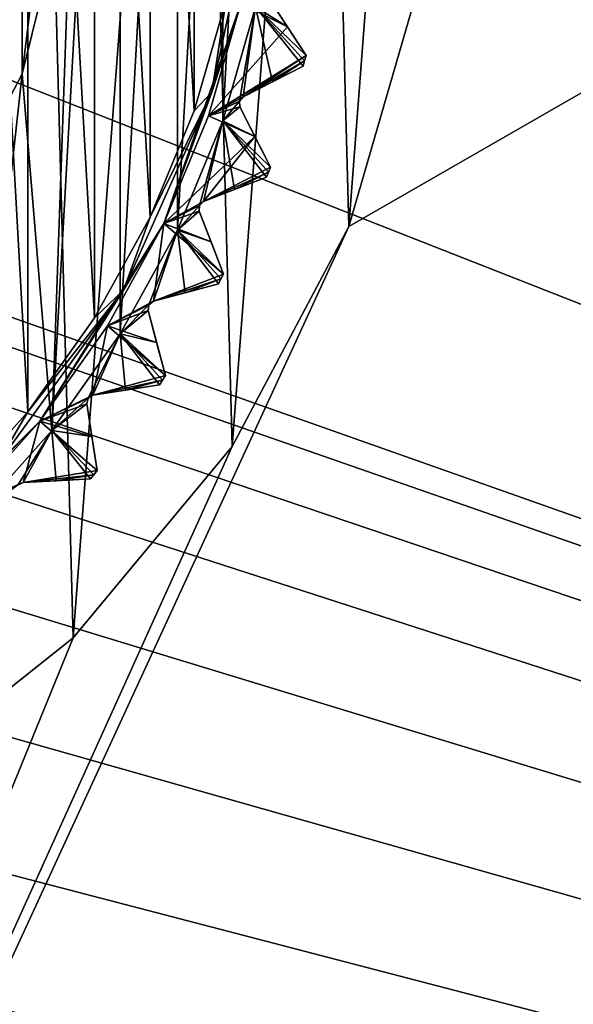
# Model space of a CAD drawing. Header units: millimetres. Extents: x -175 to 114, y -36 to 283.
# Tile 42 of 112: x 34 to 41, y -16 to -3. Entities that reach past the tile are written whole.
import ezdxf

# ---------------------------------------------------------------- set-up
doc = ezdxf.new("R2010")
doc.units = ezdxf.units.MM
doc.header["$LTSCALE"] = 65.185185
for name, color, linetype in [('1', 7, 'CONTINUOUS'), ('1040', 7, 'CONTINUOUS'), ('1041', 7, 'CONTINUOUS'), ('1044', 7, 'CONTINUOUS'), ('1099', 7, 'CONTINUOUS'), ('1100', 7, 'CONTINUOUS'), ('1101', 7, 'CONTINUOUS'), ('1102', 7, 'CONTINUOUS'), ('1103', 7, 'CONTINUOUS'), ('2', 7, 'CONTINUOUS'), ('30', 7, 'CONTINUOUS'), ('42', 7, 'CONTINUOUS'), ('667', 7, 'CONTINUOUS'), ('668', 7, 'CONTINUOUS'), ('734', 7, 'CONTINUOUS'), ('736', 7, 'CONTINUOUS'), ('737', 7, 'CONTINUOUS'), ('738', 7, 'CONTINUOUS'), ('739', 7, 'CONTINUOUS'), ('740', 7, 'CONTINUOUS'), ('741', 7, 'CONTINUOUS'), ('742', 7, 'CONTINUOUS'), ('743', 7, 'CONTINUOUS'), ('745', 7, 'CONTINUOUS'), ('790', 7, 'CONTINUOUS'), ('825', 7, 'CONTINUOUS'), ('826', 7, 'CONTINUOUS'), ('827', 7, 'CONTINUOUS'), ('828', 7, 'CONTINUOUS'), ('829', 7, 'CONTINUOUS'), ('856', 7, 'CONTINUOUS'), ('857', 7, 'CONTINUOUS')]:
    doc.layers.add(name, color=color, linetype=linetype)

msp = doc.modelspace()

# ---------------------------------------------------------------- linework, layer by layer
at = {"layer": '1', "linetype": 'CONTINUOUS'}
for points in [[(34.056, 12.024, 80), (32.115, -13.483, 80), (31.375, 13.928, 80), (34.056, 12.024, 80)], [(34.689, -11.437, 80), (32.115, -13.483, 80), (34.056, 12.024, 80), (34.689, -11.437, 80)], [(36.29, 9.613, 80), (34.689, -11.437, 80), (34.056, 12.024, 80), (36.29, 9.613, 80)], [(36.79, -8.909, 80), (34.689, -11.437, 80), (36.29, 9.613, 80), (36.79, -8.909, 80)], [(37.985, 6.796, 80), (36.79, -8.909, 80), (36.29, 9.613, 80), (37.985, 6.796, 80)], [(38.331, -6.004, 80), (36.79, -8.909, 80), (37.985, 6.796, 80), (38.331, -6.004, 80)], [(39.068, 3.692, 80), (38.331, -6.004, 80), (37.985, 6.796, 80), (39.068, 3.692, 80)], [(39.245, -2.846, 80), (38.331, -6.004, 80), (39.068, 3.692, 80), (39.245, -2.846, 80)]]:
    msp.add_3dface(points, dxfattribs=at)
at = {"layer": '1040', "linetype": 'CONTINUOUS'}
for points in [[(36.478, -4.541, 109.5), (37.519, -3.367, 108.833), (36.905, -3.06, 109.5), (36.478, -4.541, 109.5)], [(37.519, -3.367, 108.833), (37.281, -3.002, 109.146), (36.905, -3.06, 109.5), (37.519, -3.367, 108.833)], [(37.766, -3.748, 108.5), (37.519, -3.367, 108.833), (36.478, -4.541, 109.5), (37.766, -3.748, 108.5)], [(36.936, -4.291, 109.146), (37.766, -3.748, 108.5), (36.478, -4.541, 109.5), (36.936, -4.291, 109.146)], [(37.766, -3.748, 108.5), (36.936, -4.291, 109.146), (37.747, -3.818, 108.5), (37.766, -3.748, 108.5)], [(36.936, -4.291, 109.146), (37.324, -4.093, 108.833), (37.747, -3.818, 108.5), (36.936, -4.291, 109.146)], [(37.324, -4.093, 108.833), (37.729, -3.887, 108.5), (37.747, -3.818, 108.5), (37.324, -4.093, 108.833)], [(36.886, -4.349, 109.175), (36.936, -4.291, 109.146), (36.478, -4.541, 109.5), (36.886, -4.349, 109.175)], [(36.892, -4.426, 109.146), (36.886, -4.349, 109.175), (36.478, -4.541, 109.5), (36.892, -4.426, 109.146)], [(35.888, -5.966, 109.5), (37.09, -4.814, 108.833), (36.478, -4.541, 109.5), (35.888, -5.966, 109.5)], [(37.09, -4.814, 108.833), (36.892, -4.426, 109.146), (36.478, -4.541, 109.5), (37.09, -4.814, 108.833)], [(36.413, -5.672, 109.146), (37.09, -4.814, 108.833), (35.888, -5.966, 109.5), (36.413, -5.672, 109.146)], [(37.296, -5.219, 108.5), (37.09, -4.814, 108.833), (36.413, -5.672, 109.146), (37.296, -5.219, 108.5)], [(37.296, -5.219, 108.5), (36.413, -5.672, 109.146), (37.27, -5.286, 108.5), (37.296, -5.219, 108.5)], [(36.413, -5.672, 109.146), (36.821, -5.516, 108.833), (37.27, -5.286, 108.5), (36.413, -5.672, 109.146)], [(36.821, -5.516, 108.833), (37.244, -5.353, 108.5), (37.27, -5.286, 108.5), (36.821, -5.516, 108.833)], [(36.358, -5.725, 109.175), (36.413, -5.672, 109.146), (35.888, -5.966, 109.5), (36.358, -5.725, 109.175)], [(36.356, -5.801, 109.146), (36.358, -5.725, 109.175), (35.888, -5.966, 109.5), (36.356, -5.801, 109.146)], [(36.512, -6.208, 108.833), (36.356, -5.801, 109.146), (35.888, -5.966, 109.5), (36.512, -6.208, 108.833)], [(35.142, -7.315, 109.5), (35.75, -6.991, 109.146), (35.888, -5.966, 109.5), (35.142, -7.315, 109.5)], [(35.75, -6.991, 109.146), (36.675, -6.632, 108.5), (35.888, -5.966, 109.5), (35.75, -6.991, 109.146)], [(36.675, -6.632, 108.5), (36.512, -6.208, 108.833), (35.888, -5.966, 109.5), (36.675, -6.632, 108.5)], [(36.675, -6.632, 108.5), (35.75, -6.991, 109.146), (36.642, -6.696, 108.5), (36.675, -6.632, 108.5)], [(35.75, -6.991, 109.146), (36.171, -6.878, 108.833), (36.642, -6.696, 108.5), (35.75, -6.991, 109.146)], [(36.171, -6.878, 108.833), (36.609, -6.76, 108.5), (36.642, -6.696, 108.5), (36.171, -6.878, 108.833)], [(35.689, -7.037, 109.175), (35.75, -6.991, 109.146), (35.142, -7.315, 109.5), (35.689, -7.037, 109.175)], [(35.679, -7.113, 109.146), (35.689, -7.037, 109.175), (35.142, -7.315, 109.5), (35.679, -7.113, 109.146)], [(35.792, -7.535, 108.833), (35.679, -7.113, 109.146), (35.142, -7.315, 109.5), (35.792, -7.535, 108.833)], [(34.25, -8.573, 109.5), (34.952, -8.233, 109.146), (35.142, -7.315, 109.5), (34.25, -8.573, 109.5)], [(34.952, -8.233, 109.146), (35.909, -7.973, 108.5), (35.142, -7.315, 109.5), (34.952, -8.233, 109.146)], [(35.909, -7.973, 108.5), (35.792, -7.535, 108.833), (35.142, -7.315, 109.5), (35.909, -7.973, 108.5)], [(35.909, -7.973, 108.5), (34.952, -8.233, 109.146), (35.87, -8.033, 108.5), (35.909, -7.973, 108.5)], [(34.952, -8.233, 109.146), (35.383, -8.165, 108.833), (35.87, -8.033, 108.5), (34.952, -8.233, 109.146)], [(35.383, -8.165, 108.833), (35.831, -8.094, 108.5), (35.87, -8.033, 108.5), (35.383, -8.165, 108.833)], [(34.887, -8.273, 109.175), (34.952, -8.233, 109.146), (34.25, -8.573, 109.5), (34.887, -8.273, 109.175)], [(34.869, -8.347, 109.146), (34.887, -8.273, 109.175), (34.25, -8.573, 109.5), (34.869, -8.347, 109.146)], [(34.937, -8.778, 108.833), (34.869, -8.347, 109.146), (34.25, -8.573, 109.5), (34.937, -8.778, 108.833)], [(33.223, -9.723, 109.5), (34.029, -9.385, 109.146), (34.25, -8.573, 109.5), (33.223, -9.723, 109.5)], [(34.029, -9.385, 109.146), (35.008, -9.226, 108.5), (34.25, -8.573, 109.5), (34.029, -9.385, 109.146)], [(35.008, -9.226, 108.5), (34.937, -8.778, 108.833), (34.25, -8.573, 109.5), (35.008, -9.226, 108.5)], [(35.008, -9.226, 108.5), (34.029, -9.385, 109.146), (34.963, -9.282, 108.5), (35.008, -9.226, 108.5)], [(34.029, -9.385, 109.146), (34.464, -9.362, 108.833), (34.963, -9.282, 108.5), (34.029, -9.385, 109.146)], [(34.464, -9.362, 108.833), (34.917, -9.338, 108.5), (34.963, -9.282, 108.5), (34.464, -9.362, 108.833)], [(33.96, -9.418, 109.175), (34.029, -9.385, 109.146), (33.223, -9.723, 109.5), (33.96, -9.418, 109.175)]]:
    msp.add_3dface(points, dxfattribs=at)
at = {"layer": '1041', "linetype": 'CONTINUOUS'}
for points in [[(36.478, -4.541, 109.5), (36.905, -3.06, 109.5), (35.888, -5.966, 109.8), (36.478, -4.541, 109.5)], [(35.888, -5.966, 109.8), (36.905, -3.06, 109.5), (36.905, -3.06, 109.8), (35.888, -5.966, 109.8)], [(35.888, -5.966, 109.5), (36.478, -4.541, 109.5), (35.888, -5.966, 109.8), (35.888, -5.966, 109.5)], [(35.142, -7.315, 109.5), (35.888, -5.966, 109.5), (34.25, -8.573, 109.8), (35.142, -7.315, 109.5)], [(34.25, -8.573, 109.8), (35.888, -5.966, 109.5), (35.888, -5.966, 109.8), (34.25, -8.573, 109.8)], [(34.25, -8.573, 109.5), (35.142, -7.315, 109.5), (34.25, -8.573, 109.8), (34.25, -8.573, 109.5)], [(33.223, -9.723, 109.5), (34.25, -8.573, 109.5), (32.073, -10.75, 109.8), (33.223, -9.723, 109.5)], [(32.073, -10.75, 109.8), (34.25, -8.573, 109.5), (34.25, -8.573, 109.8), (32.073, -10.75, 109.8)]]:
    msp.add_3dface(points, dxfattribs=at)
at = {"layer": '1044', "linetype": 'CONTINUOUS'}
for points in [[(37.116, -1.431, 109.941), (36.71, -3.016, 110), (36.521, -4.231, 109.941), (37.116, -1.431, 109.941)], [(36.905, -3.06, 109.8), (37.116, -1.431, 109.941), (36.521, -4.231, 109.941), (36.905, -3.06, 109.8)], [(35.888, -5.966, 109.8), (36.905, -3.06, 109.8), (36.521, -4.231, 109.941), (35.888, -5.966, 109.8)], [(36.71, -3.016, 110), (36.289, -4.477, 110), (36.521, -4.231, 109.941), (36.71, -3.016, 110)], [(36.521, -4.231, 109.941), (35.707, -5.881, 110), (35.357, -6.846, 109.941), (36.521, -4.231, 109.941)], [(35.888, -5.966, 109.8), (36.521, -4.231, 109.941), (35.357, -6.846, 109.941), (35.888, -5.966, 109.8)], [(36.289, -4.477, 110), (35.707, -5.881, 110), (36.521, -4.231, 109.941), (36.289, -4.477, 110)], [(34.25, -8.573, 109.8), (35.888, -5.966, 109.8), (35.357, -6.846, 109.941), (34.25, -8.573, 109.8)], [(35.707, -5.881, 110), (34.972, -7.211, 110), (35.357, -6.846, 109.941), (35.707, -5.881, 110)], [(35.357, -6.846, 109.941), (34.092, -8.451, 110), (33.675, -9.161, 109.941), (35.357, -6.846, 109.941)], [(34.25, -8.573, 109.8), (35.357, -6.846, 109.941), (33.675, -9.161, 109.941), (34.25, -8.573, 109.8)], [(34.972, -7.211, 110), (34.092, -8.451, 110), (35.357, -6.846, 109.941), (34.972, -7.211, 110)], [(32.073, -10.75, 109.8), (34.25, -8.573, 109.8), (33.675, -9.161, 109.941), (32.073, -10.75, 109.8)], [(34.092, -8.451, 110), (33.079, -9.584, 110), (33.675, -9.161, 109.941), (34.092, -8.451, 110)]]:
    msp.add_3dface(points, dxfattribs=at)
at = {"layer": '1099', "linetype": 'CONTINUOUS'}
for points in [[(37.766, -3.748, 93.8), (37.766, -3.748, 108.5), (37.747, -3.818, 108.5), (37.766, -3.748, 93.8)], [(37.747, -3.818, 93.8), (37.766, -3.748, 93.8), (37.747, -3.818, 108.5), (37.747, -3.818, 93.8)], [(37.729, -3.887, 108.5), (37.729, -3.887, 93.8), (37.747, -3.818, 93.8), (37.729, -3.887, 108.5)], [(37.729, -3.887, 108.5), (37.747, -3.818, 93.8), (37.747, -3.818, 108.5), (37.729, -3.887, 108.5)]]:
    msp.add_3dface(points, dxfattribs=at)
at = {"layer": '1100', "linetype": 'CONTINUOUS'}
for points in [[(37.244, -5.353, 108.5), (37.244, -5.353, 93.8), (37.27, -5.286, 93.8), (37.244, -5.353, 108.5)], [(37.244, -5.353, 108.5), (37.27, -5.286, 93.8), (37.27, -5.286, 108.5), (37.244, -5.353, 108.5)], [(37.296, -5.219, 93.8), (37.296, -5.219, 108.5), (37.27, -5.286, 108.5), (37.296, -5.219, 93.8)], [(37.27, -5.286, 93.8), (37.296, -5.219, 93.8), (37.27, -5.286, 108.5), (37.27, -5.286, 93.8)]]:
    msp.add_3dface(points, dxfattribs=at)
at = {"layer": '1101', "linetype": 'CONTINUOUS'}
for points in [[(36.609, -6.76, 108.5), (36.609, -6.76, 93.8), (36.642, -6.696, 93.8), (36.609, -6.76, 108.5)], [(36.609, -6.76, 108.5), (36.642, -6.696, 93.8), (36.642, -6.696, 108.5), (36.609, -6.76, 108.5)], [(36.675, -6.632, 93.8), (36.675, -6.632, 108.5), (36.642, -6.696, 108.5), (36.675, -6.632, 93.8)], [(36.642, -6.696, 93.8), (36.675, -6.632, 93.8), (36.642, -6.696, 108.5), (36.642, -6.696, 93.8)]]:
    msp.add_3dface(points, dxfattribs=at)
at = {"layer": '1102', "linetype": 'CONTINUOUS'}
for points in [[(35.831, -8.094, 108.5), (35.831, -8.094, 93.8), (35.87, -8.033, 93.8), (35.831, -8.094, 108.5)], [(35.831, -8.094, 108.5), (35.87, -8.033, 93.8), (35.87, -8.033, 108.5), (35.831, -8.094, 108.5)], [(35.909, -7.973, 93.8), (35.909, -7.973, 108.5), (35.87, -8.033, 108.5), (35.909, -7.973, 93.8)], [(35.87, -8.033, 93.8), (35.909, -7.973, 93.8), (35.87, -8.033, 108.5), (35.87, -8.033, 93.8)]]:
    msp.add_3dface(points, dxfattribs=at)
at = {"layer": '1103', "linetype": 'CONTINUOUS'}
for points in [[(35.008, -9.226, 93.8), (35.008, -9.226, 108.5), (34.963, -9.282, 108.5), (35.008, -9.226, 93.8)], [(34.963, -9.282, 93.8), (35.008, -9.226, 93.8), (34.963, -9.282, 108.5), (34.963, -9.282, 93.8)], [(34.917, -9.338, 108.5), (34.917, -9.338, 93.8), (34.963, -9.282, 93.8), (34.917, -9.338, 108.5)], [(34.917, -9.338, 108.5), (34.963, -9.282, 93.8), (34.963, -9.282, 108.5), (34.917, -9.338, 108.5)]]:
    msp.add_3dface(points, dxfattribs=at)
at = {"layer": '2', "linetype": 'CONTINUOUS'}
for points in [[(113.25, -35.25, 92.5), (113.25, 35.25, 92.5), (-66.25, 35.25, 92.5), (113.25, -35.25, 92.5)], [(113.25, -35.25, 92.5), (-66.25, 35.25, 92.5), (-18.12, 11.172, 92.5), (113.25, -35.25, 92.5)], [(-15.769, 9.695, 92.5), (113.25, -35.25, 92.5), (-18.12, 11.172, 92.5), (-15.769, 9.695, 92.5)], [(-13.805, 7.731, 92.5), (113.25, -35.25, 92.5), (-15.769, 9.695, 92.5), (-13.805, 7.731, 92.5)], [(-12.328, 5.38, 92.5), (113.25, -35.25, 92.5), (-13.805, 7.731, 92.5), (-12.328, 5.38, 92.5)], [(-11.411, 2.759, 92.5), (113.25, -35.25, 92.5), (-12.328, 5.38, 92.5), (-11.411, 2.759, 92.5)], [(-11.1, 0, 92.5), (113.25, -35.25, 92.5), (-11.411, 2.759, 92.5), (-11.1, 0, 92.5)], [(-11.411, -2.759, 92.5), (113.25, -35.25, 92.5), (-11.1, 0, 92.5), (-11.411, -2.759, 92.5)], [(-12.328, -5.38, 92.5), (113.25, -35.25, 92.5), (-11.411, -2.759, 92.5), (-12.328, -5.38, 92.5)], [(-13.805, -7.731, 92.5), (113.25, -35.25, 92.5), (-12.328, -5.38, 92.5), (-13.805, -7.731, 92.5)], [(-15.769, -9.695, 92.5), (113.25, -35.25, 92.5), (-13.805, -7.731, 92.5), (-15.769, -9.695, 92.5)], [(-18.12, -11.172, 92.5), (113.25, -35.25, 92.5), (-15.769, -9.695, 92.5), (-18.12, -11.172, 92.5)], [(-20.741, -12.089, 92.5), (113.25, -35.25, 92.5), (-18.12, -11.172, 92.5), (-20.741, -12.089, 92.5)], [(-66.25, -35.25, 92.5), (113.25, -35.25, 92.5), (-26.259, -12.089, 92.5), (-66.25, -35.25, 92.5)], [(-26.259, -12.089, 92.5), (113.25, -35.25, 92.5), (-23.5, -12.4, 92.5), (-26.259, -12.089, 92.5)], [(-23.5, -12.4, 92.5), (113.25, -35.25, 92.5), (-20.741, -12.089, 92.5), (-23.5, -12.4, 92.5)]]:
    msp.add_3dface(points, dxfattribs=at)
at = {"layer": '30', "color": 7, "linetype": 'CONTINUOUS', "true_color": 0x21211a}
for points in [[(26, -32.75, 79.5), (38.331, -6.004, 79.5), (105.75, 32.75, 79.5), (26, -32.75, 79.5)], [(105.75, -32.75, 79.5), (26, -32.75, 79.5), (105.75, 32.75, 79.5), (105.75, -32.75, 79.5)], [(38.331, -6.004, 79.5), (39.245, -2.846, 79.5), (105.75, 32.75, 79.5), (38.331, -6.004, 79.5)], [(36.79, -8.909, 79.5), (38.331, -6.004, 79.5), (26, -32.75, 79.5), (36.79, -8.909, 79.5)], [(34.689, -11.437, 79.5), (36.79, -8.909, 79.5), (26, -32.75, 79.5), (34.689, -11.437, 79.5)], [(32.115, -13.483, 79.5), (34.689, -11.437, 79.5), (26, -32.75, 79.5), (32.115, -13.483, 79.5)]]:
    msp.add_3dface(points, dxfattribs=at)
at = {"layer": '42', "color": 7, "linetype": 'CONTINUOUS', "true_color": 0x21211a}
for points in [[(38.331, -6.004, 80), (39.245, -2.846, 80), (38.331, -6.004, 79.5), (38.331, -6.004, 80)], [(39.245, -2.846, 80), (39.245, -2.846, 79.5), (38.331, -6.004, 79.5), (39.245, -2.846, 80)], [(36.79, -8.909, 80), (38.331, -6.004, 80), (36.79, -8.909, 79.5), (36.79, -8.909, 80)], [(38.331, -6.004, 80), (38.331, -6.004, 79.5), (36.79, -8.909, 79.5), (38.331, -6.004, 80)], [(34.689, -11.437, 80), (36.79, -8.909, 80), (34.689, -11.437, 79.5), (34.689, -11.437, 80)], [(36.79, -8.909, 80), (36.79, -8.909, 79.5), (34.689, -11.437, 79.5), (36.79, -8.909, 80)], [(32.115, -13.483, 80), (34.689, -11.437, 80), (32.115, -13.483, 79.5), (32.115, -13.483, 80)], [(34.689, -11.437, 80), (34.689, -11.437, 79.5), (32.115, -13.483, 79.5), (34.689, -11.437, 80)]]:
    msp.add_3dface(points, dxfattribs=at)
at = {"layer": '667', "linetype": 'CONTINUOUS'}
for points in [[(34.092, 8.451, 110), (33.079, 9.584, 110), (34.092, -8.451, 110), (34.092, 8.451, 110)], [(34.092, -8.451, 110), (33.079, 9.584, 110), (33.079, -9.584, 110), (34.092, -8.451, 110)], [(34.972, 7.211, 110), (34.092, 8.451, 110), (34.972, -7.211, 110), (34.972, 7.211, 110)], [(34.972, -7.211, 110), (34.092, 8.451, 110), (34.092, -8.451, 110), (34.972, -7.211, 110)], [(35.707, 5.881, 110), (34.972, 7.211, 110), (35.707, -5.881, 110), (35.707, 5.881, 110)], [(35.707, -5.881, 110), (34.972, 7.211, 110), (34.972, -7.211, 110), (35.707, -5.881, 110)], [(36.289, 4.477, 110), (35.707, 5.881, 110), (36.289, -4.477, 110), (36.289, 4.477, 110)], [(36.289, -4.477, 110), (35.707, 5.881, 110), (35.707, -5.881, 110), (36.289, -4.477, 110)], [(36.71, -3.016, 110), (36.289, 4.477, 110), (36.289, -4.477, 110), (36.71, -3.016, 110)]]:
    msp.add_3dface(points, dxfattribs=at)
at = {"layer": '668', "linetype": 'CONTINUOUS'}
for points in [[(35.312, -7.422, 93), (34.407, -8.698, 93), (35.312, 7.422, 93), (35.312, -7.422, 93)], [(35.312, 7.422, 93), (34.407, -8.698, 93), (34.668, -1.356, 93), (35.312, 7.422, 93)], [(36.068, 6.053, 93), (35.312, -7.422, 93), (35.312, 7.422, 93), (36.068, 6.053, 93)], [(36.068, -6.053, 93), (35.312, -7.422, 93), (36.068, 6.053, 93), (36.068, -6.053, 93)], [(36.667, 4.607, 93), (36.068, -6.053, 93), (36.068, 6.053, 93), (36.667, 4.607, 93)], [(36.667, -4.607, 93), (36.068, -6.053, 93), (36.667, 4.607, 93), (36.667, -4.607, 93)], [(37.1, 3.104, 93), (36.667, -4.607, 93), (36.667, 4.607, 93), (37.1, 3.104, 93)], [(37.1, -3.104, 93), (36.667, -4.607, 93), (37.1, 3.104, 93), (37.1, -3.104, 93)], [(34.668, -1.356, 93), (34.407, -8.698, 93), (34.019, -3.989, 93), (34.668, -1.356, 93)], [(34.019, -3.989, 93), (33.364, -9.864, 93), (32.759, -6.391, 93), (34.019, -3.989, 93)], [(34.407, -8.698, 93), (33.364, -9.864, 93), (34.019, -3.989, 93), (34.407, -8.698, 93)]]:
    msp.add_3dface(points, dxfattribs=at)
at = {"layer": '734', "linetype": 'CONTINUOUS'}
for points in [[(37.519, -3.367, 108.833), (37.766, -3.748, 108.5), (37.281, -3.002, 109.146), (37.519, -3.367, 108.833)], [(37.281, -3.002, 109.146), (37.766, -3.748, 108.5), (37.766, -3.748, 93.8), (37.281, -3.002, 109.146)], [(37.281, -3.002, 93.154), (37.281, -3.002, 109.146), (37.519, -3.367, 93.467), (37.281, -3.002, 93.154)], [(37.519, -3.367, 93.467), (37.281, -3.002, 109.146), (37.766, -3.748, 93.8), (37.519, -3.367, 93.467)]]:
    msp.add_3dface(points, dxfattribs=at)
at = {"layer": '736', "linetype": 'CONTINUOUS'}
for points in [[(37.09, -4.814, 108.833), (37.296, -5.219, 108.5), (36.892, -4.426, 109.146), (37.09, -4.814, 108.833)], [(36.892, -4.426, 109.146), (37.296, -5.219, 108.5), (37.296, -5.219, 93.8), (36.892, -4.426, 109.146)], [(36.892, -4.426, 93.154), (36.892, -4.426, 109.146), (37.09, -4.814, 93.467), (36.892, -4.426, 93.154)], [(37.09, -4.814, 93.467), (36.892, -4.426, 109.146), (37.296, -5.219, 93.8), (37.09, -4.814, 93.467)]]:
    msp.add_3dface(points, dxfattribs=at)
at = {"layer": '737', "linetype": 'CONTINUOUS'}
for points in [[(37.729, -3.887, 93.8), (37.729, -3.887, 108.5), (36.936, -4.291, 93.154), (37.729, -3.887, 93.8)], [(36.936, -4.291, 93.154), (37.729, -3.887, 108.5), (37.324, -4.093, 108.833), (36.936, -4.291, 93.154)], [(37.324, -4.093, 93.467), (37.729, -3.887, 93.8), (36.936, -4.291, 93.154), (37.324, -4.093, 93.467)], [(36.936, -4.291, 109.146), (36.936, -4.291, 93.154), (37.324, -4.093, 108.833), (36.936, -4.291, 109.146)]]:
    msp.add_3dface(points, dxfattribs=at)
at = {"layer": '738', "linetype": 'CONTINUOUS'}
for points in [[(36.512, -6.208, 108.833), (36.675, -6.632, 108.5), (36.356, -5.801, 109.146), (36.512, -6.208, 108.833)], [(36.356, -5.801, 109.146), (36.675, -6.632, 108.5), (36.675, -6.632, 93.8), (36.356, -5.801, 109.146)], [(36.356, -5.801, 93.154), (36.356, -5.801, 109.146), (36.512, -6.208, 93.467), (36.356, -5.801, 93.154)], [(36.512, -6.208, 93.467), (36.356, -5.801, 109.146), (36.675, -6.632, 93.8), (36.512, -6.208, 93.467)]]:
    msp.add_3dface(points, dxfattribs=at)
at = {"layer": '739', "linetype": 'CONTINUOUS'}
for points in [[(37.244, -5.353, 93.8), (37.244, -5.353, 108.5), (36.413, -5.672, 93.154), (37.244, -5.353, 93.8)], [(36.413, -5.672, 93.154), (37.244, -5.353, 108.5), (36.821, -5.516, 108.833), (36.413, -5.672, 93.154)], [(36.821, -5.516, 93.467), (37.244, -5.353, 93.8), (36.413, -5.672, 93.154), (36.821, -5.516, 93.467)], [(36.413, -5.672, 109.146), (36.413, -5.672, 93.154), (36.821, -5.516, 108.833), (36.413, -5.672, 109.146)]]:
    msp.add_3dface(points, dxfattribs=at)
at = {"layer": '740', "linetype": 'CONTINUOUS'}
for points in [[(35.792, -7.535, 108.833), (35.909, -7.973, 108.5), (35.679, -7.113, 109.146), (35.792, -7.535, 108.833)], [(35.679, -7.113, 109.146), (35.909, -7.973, 108.5), (35.909, -7.973, 93.8), (35.679, -7.113, 109.146)], [(35.679, -7.113, 93.154), (35.679, -7.113, 109.146), (35.792, -7.534, 93.467), (35.679, -7.113, 93.154)], [(35.792, -7.534, 93.467), (35.679, -7.113, 109.146), (35.909, -7.973, 93.8), (35.792, -7.534, 93.467)]]:
    msp.add_3dface(points, dxfattribs=at)
at = {"layer": '741', "linetype": 'CONTINUOUS'}
for points in [[(36.609, -6.76, 93.8), (36.609, -6.76, 108.5), (35.75, -6.991, 93.154), (36.609, -6.76, 93.8)], [(35.75, -6.991, 93.154), (36.609, -6.76, 108.5), (36.171, -6.878, 108.833), (35.75, -6.991, 93.154)], [(36.171, -6.878, 93.467), (36.609, -6.76, 93.8), (35.75, -6.991, 93.154), (36.171, -6.878, 93.467)], [(35.75, -6.991, 109.146), (35.75, -6.991, 93.154), (36.171, -6.878, 108.833), (35.75, -6.991, 109.146)]]:
    msp.add_3dface(points, dxfattribs=at)
at = {"layer": '742', "linetype": 'CONTINUOUS'}
for points in [[(34.937, -8.778, 108.833), (35.008, -9.226, 108.5), (34.869, -8.347, 109.146), (34.937, -8.778, 108.833)], [(34.869, -8.347, 109.146), (35.008, -9.226, 108.5), (35.008, -9.226, 93.8), (34.869, -8.347, 109.146)], [(34.869, -8.347, 93.154), (34.869, -8.347, 109.146), (34.937, -8.778, 93.467), (34.869, -8.347, 93.154)], [(34.937, -8.778, 93.467), (34.869, -8.347, 109.146), (35.008, -9.226, 93.8), (34.937, -8.778, 93.467)]]:
    msp.add_3dface(points, dxfattribs=at)
at = {"layer": '743', "linetype": 'CONTINUOUS'}
for points in [[(35.831, -8.094, 93.8), (35.831, -8.094, 108.5), (34.952, -8.233, 93.154), (35.831, -8.094, 93.8)], [(34.952, -8.233, 93.154), (35.831, -8.094, 108.5), (35.383, -8.165, 108.833), (34.952, -8.233, 93.154)], [(35.383, -8.165, 93.467), (35.831, -8.094, 93.8), (34.952, -8.233, 93.154), (35.383, -8.165, 93.467)], [(34.952, -8.233, 109.146), (34.952, -8.233, 93.154), (35.383, -8.165, 108.833), (34.952, -8.233, 109.146)]]:
    msp.add_3dface(points, dxfattribs=at)
at = {"layer": '745', "linetype": 'CONTINUOUS'}
for points in [[(34.917, -9.338, 93.8), (34.917, -9.338, 108.5), (34.029, -9.385, 93.154), (34.917, -9.338, 93.8)], [(34.029, -9.385, 93.154), (34.917, -9.338, 108.5), (34.464, -9.362, 108.833), (34.029, -9.385, 93.154)], [(34.464, -9.362, 93.467), (34.917, -9.338, 93.8), (34.029, -9.385, 93.154), (34.464, -9.362, 93.467)], [(34.029, -9.385, 109.146), (34.029, -9.385, 93.154), (34.464, -9.362, 108.833), (34.029, -9.385, 109.146)]]:
    msp.add_3dface(points, dxfattribs=at)
at = {"layer": '790', "linetype": 'CONTINUOUS'}
for points in [[(36.667, -4.607, 93), (37.1, -3.104, 93), (36.886, -4.349, 93.125), (36.667, -4.607, 93)], [(37.1, -3.104, 93), (36.936, -4.291, 93.154), (36.886, -4.349, 93.125), (37.1, -3.104, 93)], [(37.1, -3.104, 93), (37.324, -4.093, 93.467), (36.936, -4.291, 93.154), (37.1, -3.104, 93)], [(37.1, -3.104, 93), (37.281, -3.002, 93.154), (37.519, -3.367, 93.467), (37.1, -3.104, 93)], [(37.1, -3.104, 93), (37.519, -3.367, 93.467), (37.766, -3.748, 93.8), (37.1, -3.104, 93)], [(37.1, -3.104, 93), (37.766, -3.748, 93.8), (37.747, -3.818, 93.8), (37.1, -3.104, 93)], [(37.1, -3.104, 93), (37.729, -3.887, 93.8), (37.324, -4.093, 93.467), (37.1, -3.104, 93)], [(37.729, -3.887, 93.8), (37.1, -3.104, 93), (37.747, -3.818, 93.8), (37.729, -3.887, 93.8)], [(36.892, -4.426, 93.154), (36.667, -4.607, 93), (36.886, -4.349, 93.125), (36.892, -4.426, 93.154)], [(36.667, -4.607, 93), (36.892, -4.426, 93.154), (37.09, -4.814, 93.467), (36.667, -4.607, 93)], [(36.068, -6.053, 93), (36.667, -4.607, 93), (36.358, -5.725, 93.125), (36.068, -6.053, 93)], [(36.667, -4.607, 93), (36.413, -5.672, 93.154), (36.358, -5.725, 93.125), (36.667, -4.607, 93)], [(36.667, -4.607, 93), (36.821, -5.516, 93.467), (36.413, -5.672, 93.154), (36.667, -4.607, 93)], [(36.667, -4.607, 93), (37.09, -4.814, 93.467), (37.296, -5.219, 93.8), (36.667, -4.607, 93)], [(36.667, -4.607, 93), (37.296, -5.219, 93.8), (37.27, -5.286, 93.8), (36.667, -4.607, 93)], [(36.667, -4.607, 93), (37.244, -5.353, 93.8), (36.821, -5.516, 93.467), (36.667, -4.607, 93)], [(37.244, -5.353, 93.8), (36.667, -4.607, 93), (37.27, -5.286, 93.8), (37.244, -5.353, 93.8)], [(36.356, -5.801, 93.154), (36.068, -6.053, 93), (36.358, -5.725, 93.125), (36.356, -5.801, 93.154)], [(36.068, -6.053, 93), (36.356, -5.801, 93.154), (36.512, -6.208, 93.467), (36.068, -6.053, 93)], [(35.312, -7.422, 93), (36.068, -6.053, 93), (35.689, -7.037, 93.125), (35.312, -7.422, 93)], [(36.068, -6.053, 93), (35.75, -6.991, 93.154), (35.689, -7.037, 93.125), (36.068, -6.053, 93)], [(36.068, -6.053, 93), (36.171, -6.878, 93.467), (35.75, -6.991, 93.154), (36.068, -6.053, 93)], [(36.068, -6.053, 93), (36.512, -6.208, 93.467), (36.675, -6.632, 93.8), (36.068, -6.053, 93)], [(36.068, -6.053, 93), (36.675, -6.632, 93.8), (36.642, -6.696, 93.8), (36.068, -6.053, 93)], [(36.068, -6.053, 93), (36.609, -6.76, 93.8), (36.171, -6.878, 93.467), (36.068, -6.053, 93)], [(36.609, -6.76, 93.8), (36.068, -6.053, 93), (36.642, -6.696, 93.8), (36.609, -6.76, 93.8)], [(35.679, -7.113, 93.154), (35.312, -7.422, 93), (35.689, -7.037, 93.125), (35.679, -7.113, 93.154)], [(35.312, -7.422, 93), (35.679, -7.113, 93.154), (35.792, -7.534, 93.467), (35.312, -7.422, 93)], [(34.407, -8.698, 93), (35.312, -7.422, 93), (34.887, -8.273, 93.125), (34.407, -8.698, 93)], [(35.312, -7.422, 93), (34.952, -8.233, 93.154), (34.887, -8.273, 93.125), (35.312, -7.422, 93)], [(35.312, -7.422, 93), (35.383, -8.165, 93.467), (34.952, -8.233, 93.154), (35.312, -7.422, 93)], [(35.312, -7.422, 93), (35.792, -7.534, 93.467), (35.909, -7.973, 93.8), (35.312, -7.422, 93)], [(35.312, -7.422, 93), (35.909, -7.973, 93.8), (35.87, -8.033, 93.8), (35.312, -7.422, 93)], [(35.312, -7.422, 93), (35.831, -8.094, 93.8), (35.383, -8.165, 93.467), (35.312, -7.422, 93)], [(35.831, -8.094, 93.8), (35.312, -7.422, 93), (35.87, -8.033, 93.8), (35.831, -8.094, 93.8)], [(34.869, -8.347, 93.154), (34.407, -8.698, 93), (34.887, -8.273, 93.125), (34.869, -8.347, 93.154)], [(34.407, -8.698, 93), (34.869, -8.347, 93.154), (34.937, -8.778, 93.467), (34.407, -8.698, 93)], [(33.364, -9.864, 93), (34.407, -8.698, 93), (33.96, -9.418, 93.125), (33.364, -9.864, 93)], [(34.407, -8.698, 93), (34.029, -9.385, 93.154), (33.96, -9.418, 93.125), (34.407, -8.698, 93)], [(34.407, -8.698, 93), (34.464, -9.362, 93.467), (34.029, -9.385, 93.154), (34.407, -8.698, 93)], [(34.407, -8.698, 93), (34.937, -8.778, 93.467), (35.008, -9.226, 93.8), (34.407, -8.698, 93)], [(34.407, -8.698, 93), (35.008, -9.226, 93.8), (34.963, -9.282, 93.8), (34.407, -8.698, 93)], [(34.407, -8.698, 93), (34.917, -9.338, 93.8), (34.464, -9.362, 93.467), (34.407, -8.698, 93)], [(34.917, -9.338, 93.8), (34.407, -8.698, 93), (34.963, -9.282, 93.8), (34.917, -9.338, 93.8)]]:
    msp.add_3dface(points, dxfattribs=at)
at = {"layer": '825', "linetype": 'CONTINUOUS'}
for points in [[(36.936, -4.291, 93.154), (36.936, -4.291, 109.146), (36.886, -4.349, 109.175), (36.936, -4.291, 93.154)], [(36.886, -4.349, 93.125), (36.936, -4.291, 93.154), (36.886, -4.349, 109.175), (36.886, -4.349, 93.125)], [(36.892, -4.426, 109.146), (36.892, -4.426, 93.154), (36.886, -4.349, 93.125), (36.892, -4.426, 109.146)], [(36.892, -4.426, 109.146), (36.886, -4.349, 93.125), (36.886, -4.349, 109.175), (36.892, -4.426, 109.146)]]:
    msp.add_3dface(points, dxfattribs=at)
at = {"layer": '826', "linetype": 'CONTINUOUS'}
for points in [[(36.413, -5.672, 93.154), (36.413, -5.672, 109.146), (36.358, -5.725, 109.175), (36.413, -5.672, 93.154)], [(36.358, -5.725, 93.125), (36.413, -5.672, 93.154), (36.358, -5.725, 109.175), (36.358, -5.725, 93.125)], [(36.356, -5.801, 109.146), (36.356, -5.801, 93.154), (36.358, -5.725, 93.125), (36.356, -5.801, 109.146)], [(36.356, -5.801, 109.146), (36.358, -5.725, 93.125), (36.358, -5.725, 109.175), (36.356, -5.801, 109.146)]]:
    msp.add_3dface(points, dxfattribs=at)
at = {"layer": '827', "linetype": 'CONTINUOUS'}
for points in [[(35.75, -6.991, 93.154), (35.75, -6.991, 109.146), (35.689, -7.037, 109.175), (35.75, -6.991, 93.154)], [(35.689, -7.037, 93.125), (35.75, -6.991, 93.154), (35.689, -7.037, 109.175), (35.689, -7.037, 93.125)], [(35.679, -7.113, 109.146), (35.679, -7.113, 93.154), (35.689, -7.037, 93.125), (35.679, -7.113, 109.146)], [(35.679, -7.113, 109.146), (35.689, -7.037, 93.125), (35.689, -7.037, 109.175), (35.679, -7.113, 109.146)]]:
    msp.add_3dface(points, dxfattribs=at)
at = {"layer": '828', "linetype": 'CONTINUOUS'}
for points in [[(34.869, -8.347, 109.146), (34.869, -8.347, 93.154), (34.887, -8.273, 93.125), (34.869, -8.347, 109.146)], [(34.869, -8.347, 109.146), (34.887, -8.273, 93.125), (34.887, -8.273, 109.175), (34.869, -8.347, 109.146)], [(34.952, -8.233, 93.154), (34.952, -8.233, 109.146), (34.887, -8.273, 109.175), (34.952, -8.233, 93.154)], [(34.887, -8.273, 93.125), (34.952, -8.233, 93.154), (34.887, -8.273, 109.175), (34.887, -8.273, 93.125)]]:
    msp.add_3dface(points, dxfattribs=at)
at = {"layer": '829', "linetype": 'CONTINUOUS'}
for points in [[(34.029, -9.385, 93.154), (34.029, -9.385, 109.146), (33.96, -9.418, 109.175), (34.029, -9.385, 93.154)], [(33.96, -9.418, 93.125), (34.029, -9.385, 93.154), (33.96, -9.418, 109.175), (33.96, -9.418, 93.125)]]:
    msp.add_3dface(points, dxfattribs=at)
at = {"layer": '856', "linetype": 'CONTINUOUS'}
for points in [[(34.019, 3.989, 93.5), (32.759, -6.391, 93.5), (32.759, 6.391, 93.5), (34.019, 3.989, 93.5)], [(34.019, -3.989, 93.5), (32.759, -6.391, 93.5), (34.019, 3.989, 93.5), (34.019, -3.989, 93.5)], [(34.668, 1.356, 93.5), (34.019, -3.989, 93.5), (34.019, 3.989, 93.5), (34.668, 1.356, 93.5)], [(34.668, -1.356, 93.5), (34.019, -3.989, 93.5), (34.668, 1.356, 93.5), (34.668, -1.356, 93.5)]]:
    msp.add_3dface(points, dxfattribs=at)
at = {"layer": '857', "linetype": 'CONTINUOUS'}
for points in [[(34.668, -1.356, 93), (34.019, -3.989, 93), (34.668, -1.356, 93.5), (34.668, -1.356, 93)], [(34.019, -3.989, 93), (34.019, -3.989, 93.5), (34.668, -1.356, 93.5), (34.019, -3.989, 93)], [(34.019, -3.989, 93), (32.759, -6.391, 93), (34.019, -3.989, 93.5), (34.019, -3.989, 93)], [(32.759, -6.391, 93), (32.759, -6.391, 93.5), (34.019, -3.989, 93.5), (32.759, -6.391, 93)]]:
    msp.add_3dface(points, dxfattribs=at)

doc.saveas('drawing.dxf')
